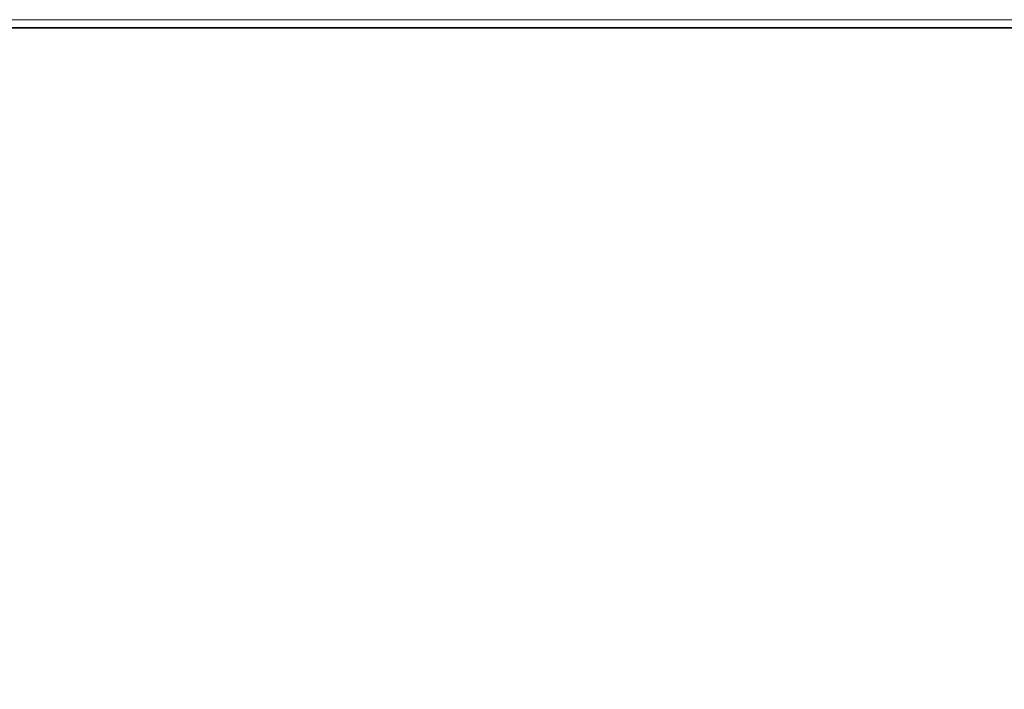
# Model space of a CAD drawing. Header units: inches. Extents: x 1352 to 2050, y -1711 to -1289.
# Tile 51 of 256: x 1417 to 1438, y -1304 to -1289. Entities that reach past the tile are written whole.
import ezdxf

# ---------------------------------------------------------------- set-up
doc = ezdxf.new("R2010")
doc.units = ezdxf.units.IN
doc.header["$MEASUREMENT"] = 0
doc.layers.add('图层 1', color=7, linetype='Continuous')

# ---------------------------------------------------------------- blocks, each defined once
blk = doc.blocks.new('block 4')
at = {"layer": '图层 1', "lineweight": 0}
blk.add_lwpolyline([(1352.197, -1289.051), (1647.55, -1289.051), (1647.55, -1711.067), (1352.197, -1711.067), (1352.197, -1289.051)], dxfattribs=at)
blk = doc.blocks.new('block 5')
at = {"layer": '图层 1', "lineweight": 0}
blk.add_lwpolyline([(1352.197, -1289.051), (1647.55, -1289.051), (1647.55, -1711.067), (1352.197, -1711.067), (1352.197, -1289.051)], dxfattribs=at)
blk = doc.blocks.new('block 7')
at = {"layer": '图层 1', "lineweight": 0}
blk.add_lwpolyline([(1352.197, -1289.051), (1647.55, -1289.051), (1647.55, -1711.067), (1352.197, -1711.067), (1352.197, -1289.051)], dxfattribs=at)
at = {"layer": '图层 1', "color": 250, "lineweight": 35, "true_color": 0x221814}
blk.add_lwpolyline([(1352.374, -1289.228), (1647.374, -1289.228), (1647.374, -1709.386), (1352.374, -1709.386), (1352.374, -1289.228)], dxfattribs=at)
blk = doc.blocks.new('block 8')
at = {"layer": '图层 1', "lineweight": 0}
blk.add_lwpolyline([(1352.197, -1289.051), (1647.55, -1289.051), (1647.55, -1711.067), (1352.197, -1711.067), (1352.197, -1289.051)], dxfattribs=at)
blk = doc.blocks.new('block 3')
at = {"layer": '图层 1', "lineweight": 0}
blk.add_lwpolyline([(1352.197, -1289.05), (1647.55, -1289.05), (1647.55, -1711.067), (1352.197, -1711.067), (1352.197, -1289.05)], dxfattribs=at)
at = {"layer": '图层 1'}
for name in ['block 4', 'block 5', 'block 7', 'block 8']:
    blk.add_blockref(name, (0, 0), dxfattribs=at)
blk = doc.blocks.new('block 2')
at = {"layer": '图层 1'}
blk.add_blockref('block 3', (0, 0), dxfattribs=at)

msp = doc.modelspace()

# ---------------------------------------------------------------- block references
at = {"layer": '图层 1'}
msp.add_blockref('block 2', (0, 0), dxfattribs=at)

doc.saveas('drawing.dxf')
